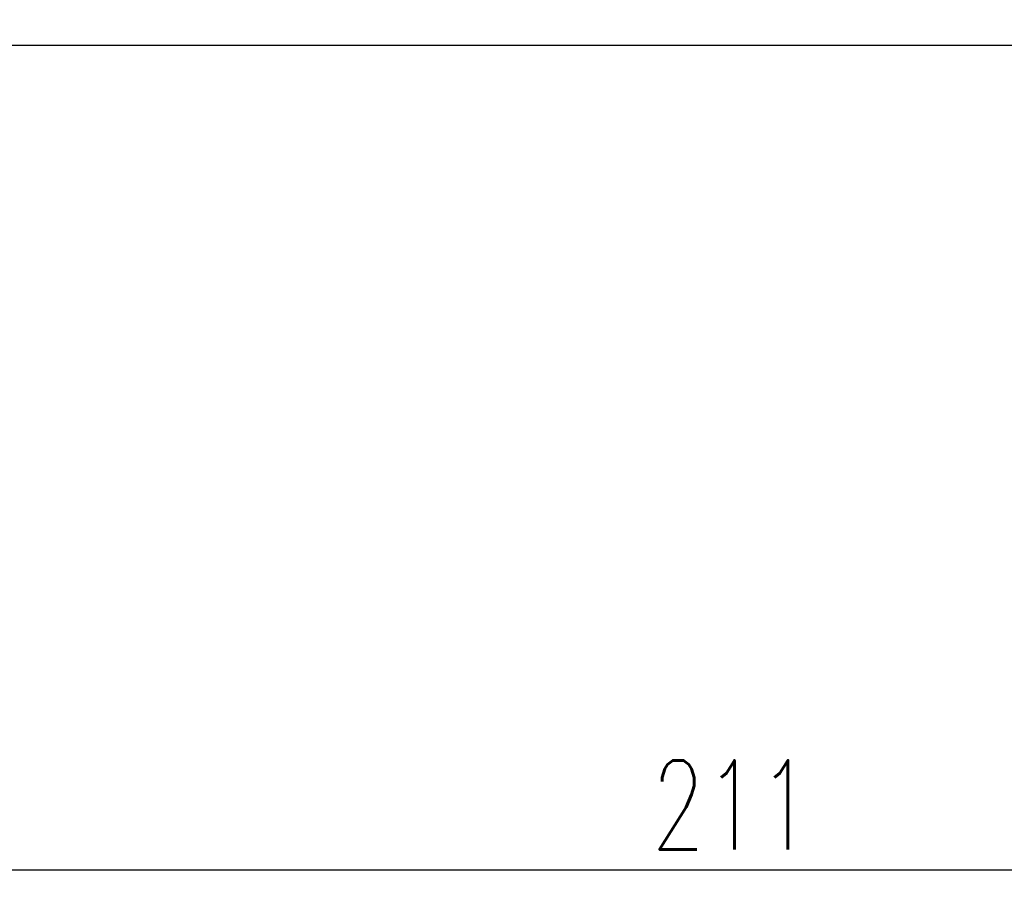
# Model space of a CAD drawing. Header units: millimetres. Extents: x 6 to 431, y 30 to 247.
# Tile 11 of 49: x 265 to 323, y 30 to 82. Entities that reach past the tile are written whole.
import ezdxf

# ---------------------------------------------------------------- set-up
doc = ezdxf.new("R2010")
doc.units = ezdxf.units.MM
doc.header["$LTSCALE"] = 0.2
doc.layers.get('DEFPOINTS').update_dxf_attribs({"linetype": 'CONTINUOUS'})
doc.layers.add('layer 1', color=7, linetype='CONTINUOUS')
doc.styles.add('DIM-7', font='SIMPLEX.shx', dxfattribs={"width": 0.7, "bigfont": 'chineset.shx'})
doc.dimstyles.new('CNS', dxfattribs={"dimtxt": 3.5, "dimasz": 2.5, "dimexe": 1, "dimexo": 1.5, "dimgap": 0.09, "dimtad": 0, "dimdsep": 46, "dimtxsty": 'DIM-7', "dimcen": 0.09, "dimclrd": 1, "dimclre": 1, "dimclrt": 4, "dimadec": 0, "dimazin": 0, "dimtfac": 1, "dimtix": 1, "dimtmove": 2, "dimatfit": 3, "dimfxl": 1, "dimtvp": 0.971429, "dimtolj": 1, "dimarcsym": 0})

# ---------------------------------------------------------------- blocks, each defined once
blk = doc.blocks.new('*D4')
at = {"layer": 'DEFPOINTS', "color": 0, "transparency": 16777216}
for p in [(201.103, 81.907), (412.103, 81.907), (412.103, 31.807)]:
    blk.add_point(p, dxfattribs=at)
at = {"layer": 'layer 1', "lineweight": -2, "transparency": 16777216}
for p, q in [((201.103, 79.657), (201.103, 30.307)), ((412.103, 79.657), (412.103, 30.307)), ((204.853, 31.807), (408.353, 31.807))]:
    blk.add_line(p, q, dxfattribs=at)
at = {"layer": 'layer 1', "transparency": 16777216}
for points in [[(204.853, 32.432), (204.853, 31.182), (201.103, 31.807)], [(408.353, 32.432), (408.353, 31.182), (412.103, 31.807)]]:
    blk.add_solid(points, dxfattribs=at)
at = {"layer": 'layer 1', "transparency": 16777216, "insert": (306.603, 35.632), "char_height": 5.25, "attachment_point": 5, "style": 'DIM-7'}
blk.add_mtext('\\A1;211', dxfattribs=at)

msp = doc.modelspace()

# ---------------------------------------------------------------- linework, layer by layer
at = {"layer": 'layer 1', "linetype": 'Continuous'}
msp.add_line((242.603, 80.407), (410.603, 80.407), dxfattribs=at)

# ---------------------------------------------------------------- dimensions: what is measured, and where the dimension line sits
at = {"layer": 'layer 1'}
dim = msp.add_linear_dim(base=(412.103, 31.807), p1=(201.103, 81.907), p2=(412.103, 81.907), dimstyle='CNS', override={"dimscale": 1.5, "dimgap": 0.8, "dimtad": 1, "dimclrd": 256, "dimclre": 256, "dimclrt": 256, "dimadec": 2, "dimazin": 2, "dimtm": 1e-09, "dimtfac": 0.6, "dimtmove": 1, "dimatfit": 0}, dxfattribs=at)
dim.commit()
dim.dimension.update_dxf_attribs({"geometry": '*D4', "text_midpoint": (306.603, 35.632)})

doc.saveas('drawing.dxf')
